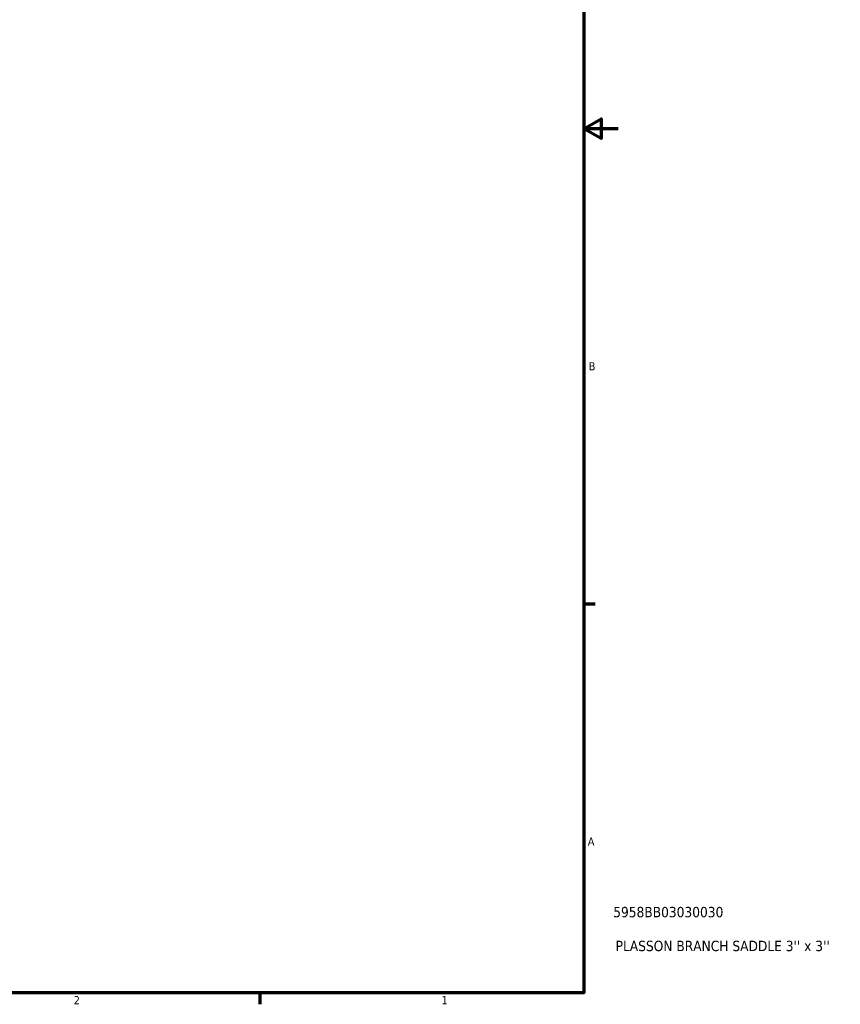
# Model space of a CAD drawing. Header units: inches. Extents: x -0.9 to 54.9, y -1.4 to 49.5.
# Tile 6 of 8: x 27 to 36.5, y 0.9 to 12.3. Entities that reach past the tile are written whole.
import ezdxf

# ---------------------------------------------------------------- set-up
doc = ezdxf.new("R2010")
doc.units = ezdxf.units.IN
doc.header["$MEASUREMENT"] = 0
doc.layers.add('Border (ANSI)', color=7, linetype='Continuous', lineweight=70)
doc.layers.add('Title (ANSI)', color=7, linetype='Continuous', lineweight=50)
doc.styles.add('Note Text (ANSI)', font='tahoma.ttf')
doc.styles.add('Text Style29', font='tahoma.ttf')

# ---------------------------------------------------------------- blocks, each defined once
blk = doc.blocks.new('Borders Default Border')
at = {"layer": 'Border (ANSI)'}
for p, q in [((33.5, 5.5), (33.634, 5.5)), ((29.75, 1), (29.75, 0.866))]:
    blk.add_line(p, q, dxfattribs=at)
at = {"layer": 'Border (ANSI)', "flags": 128}
for points in [[(0.5, 1), (0.5, 21), (33.5, 21), (33.5, 1), (0.5, 1)], [(33.9, 11), (33.5, 11), (33.7, 11.115), (33.7, 10.885), (33.5, 11)]]:
    blk.add_lwpolyline(points, dxfattribs=at)
at = {"layer": 'Border (ANSI)', "color": 5, "true_color": 0x0000ff, "char_height": 0.0945, "attachment_point": 7, "style": 'Note Text (ANSI)'}
for s, insert in [('B', (33.558, 8.203)), ('A', (33.547, 2.703)), ('2', (27.596, 0.866)), ('1', (31.854, 0.866))]:
    blk.add_mtext(s, dxfattribs=dict(at, insert=insert))
blk = doc.blocks.new('Title Blocks ANSI - Large')
at = {"layer": 'Title (ANSI)', "color": 5, "true_color": 0x0000ff, "style": 'Text Style29'}
for tag, p in [('PART_NUMBER_001', (0.341, 0.873)), ('DESCRIPTION_001', (0.369, 0.481))]:
    blk.add_attdef(tag, p, '', height=0.12, dxfattribs=at)

msp = doc.modelspace()

# ---------------------------------------------------------------- block references
msp.add_blockref('Borders Default Border', (0, 0))
msp.add_blockref('Title Blocks ANSI - Large', (33.5, 1)).add_auto_attribs({'PART_NUMBER_001': '5958BB03030030', 'DESCRIPTION_001': "PLASSON BRANCH SADDLE 3'' x 3''"})

doc.saveas('drawing.dxf')
